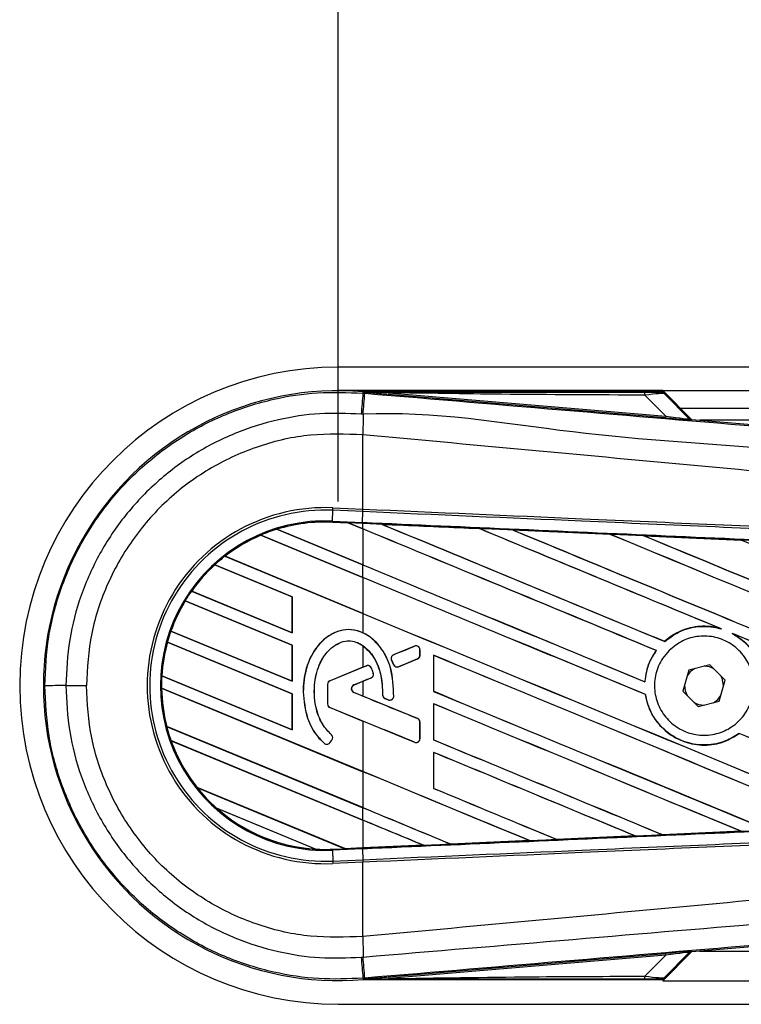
# Model space of a CAD drawing. Header units: millimetres. Extents: x 0 to 420, y 0 to 297.
# Tile 6 of 13: x 56 to 64, y 225 to 236. Entities that reach past the tile are written whole.
import ezdxf

# ---------------------------------------------------------------- set-up
doc = ezdxf.new("R2010")
doc.units = ezdxf.units.MM
doc.layers.add('QUOTE', color=174, linetype='Continuous')
doc.styles.add('SLDTEXTSTYLE3', font='TXT', dxfattribs={"width": 0.75})
doc.dimstyles.new('SLDDIMSTYLE0', dxfattribs={"dimtxt": 3, "dimasz": 3, "dimexe": 0, "dimexo": 0.0625, "dimgap": 0.75, "dimtad": 1, "dimlfac": 7.806365, "dimrnd": 1e-09, "dimzin": 12, "dimdsep": 46, "dimtxsty": 'SLDTEXTSTYLE3', "dimsah": 1, "dimcen": 0.09, "dimadec": 0, "dimazin": 3, "dimtfac": 1, "dimtdec": 3, "dimtofl": 0, "dimtmove": 0, "dimatfit": 3, "dimfxl": 0, "dimfrac": 2, "dimtolj": 1, "dimtzin": 12, "dimarcsym": 0})

# ---------------------------------------------------------------- blocks, each defined once
blk = doc.blocks.new('_D')
at = {"layer": 'QUOTE'}
for p, q in [((59.425, 230.593), (59.425, 244.589)), ((213.145, 230.593), (213.145, 244.589)), ((213.145, 242.589), (59.425, 242.589))]:
    blk.add_line(p, q, dxfattribs=at)
for points in [[(59.425, 242.589), (62.425, 242.089), (62.425, 243.089)], [(213.145, 242.589), (210.145, 243.089), (210.145, 242.089)]]:
    blk.add_solid(points, dxfattribs=at)
at = {"layer": 'QUOTE', "insert": (131.852, 246.457), "char_height": 3, "attachment_point": 1, "style": 'SLDTEXTSTYLE3'}
blk.add_mtext('1200', dxfattribs=at)

msp = doc.modelspace()

# ---------------------------------------------------------------- linework, layer by layer
at = {"color": 7, "linetype": 'Continuous', "lineweight": 25}
for p, q in [((208.3569, 232.052), (59.4247, 232.052)), ((62.9475, 231.7958), (59.4247, 231.7958)), ((59.6925, 231.769), (59.6937, 231.7839)), ((59.6925, 231.769), (59.7132, 231.7673)), ((59.6937, 231.7839), (59.6943, 231.7839)), ((59.7005, 231.7771), (59.6943, 231.7839)), ((59.6943, 231.7839), (59.6943, 231.7839)), ((59.7005, 231.7778), (59.6943, 231.7839)), ((62.9416, 231.7839), (59.6943, 231.7839)), ((59.7005, 231.7771), (59.7005, 231.7778)), ((59.9731, 231.7736), (59.9715, 231.7541)), ((62.9776, 231.5007), (59.9715, 231.7541)), ((59.9731, 231.7736), (62.9793, 231.5201)), ((62.9793, 231.5201), (62.7541, 231.7468)), ((62.9475, 231.7958), (208.2776, 231.7958)), ((63.26, 231.4832), (62.9475, 231.7958)), ((63.237, 231.4943), (62.9514, 231.7799)), ((62.9647, 231.7619), (63.2349, 231.4899)), ((63.1396, 231.6037), (208.2776, 231.6037)), ((62.9793, 231.5201), (62.9776, 231.5007)), ((63.2349, 231.4899), (63.237, 231.4943)), ((63.2609, 231.4831), (63.2589, 231.4788)), ((63.2609, 231.4831), (70.8593, 230.8424)), ((83.1233, 231.4756), (63.3509, 231.4756)), ((59.6923, 231.3161), (59.6921, 231.3161)), ((59.6923, 230.5096), (59.6923, 231.3161)), ((59.3606, 230.38), (59.3657, 230.4966)), ((59.3657, 230.4966), (59.3669, 230.5238)), ((59.6911, 230.4824), (59.3657, 230.4966)), ((59.3669, 230.5238), (59.6923, 230.5096)), ((59.6867, 230.3658), (59.6918, 230.4824)), ((59.6911, 230.4824), (59.6923, 230.5096)), ((59.6918, 230.4824), (59.6911, 230.4824)), ((59.693, 230.5096), (59.6923, 230.5096)), ((59.3601, 230.3688), (59.36, 230.3677)), ((59.36, 230.3677), (59.5324, 230.3602)), ((59.3601, 230.3689), (59.3606, 230.38)), ((59.3601, 230.3689), (59.531, 230.3614)), ((59.3601, 230.3688), (59.3601, 230.3689)), ((59.5311, 230.3614), (59.3601, 230.3688)), ((59.3606, 230.38), (59.6867, 230.3658)), ((59.6862, 230.3546), (59.531, 230.3614)), ((59.6923, 230.2946), (59.531, 230.3614)), ((59.5324, 230.3602), (59.5311, 230.3614)), ((59.5324, 230.3602), (59.6923, 230.294)), ((59.6923, 230.3544), (59.6862, 230.3546)), ((59.6923, 230.2946), (59.6923, 230.3544)), ((59.8971, 230.3454), (59.897, 230.3454)), ((59.8971, 230.3454), (59.9017, 230.3441)), ((58.5831, 230.2271), (58.5832, 230.2271)), ((59.6923, 229.7677), (58.5831, 230.2271)), ((58.5832, 230.2271), (58.5839, 230.2262)), ((58.5839, 230.2262), (59.6923, 229.7671)), ((58.7565, 230.2909), (59.6923, 229.9033)), ((58.7566, 230.2909), (58.7565, 230.2909)), ((58.759, 230.2905), (58.7566, 230.2909)), ((59.6923, 229.9039), (58.759, 230.2905)), ((59.6923, 230.294), (59.6923, 229.9039)), ((60.9531, 230.2992), (60.9531, 230.2991)), ((60.9545, 230.298), (60.9531, 230.2991)), ((61.3197, 230.2831), (62.3755, 230.2367)), ((61.3199, 230.283), (61.3197, 230.2831)), ((61.3199, 230.283), (61.3244, 230.2817)), ((62.3755, 230.2367), (62.3756, 230.2366)), ((62.3769, 230.2354), (62.3756, 230.2366)), ((62.7438, 230.2204), (63.7982, 230.1738)), ((62.744, 230.2203), (62.7438, 230.2204)), ((62.744, 230.2203), (62.7486, 230.219)), ((63.7982, 230.1738), (63.7985, 230.1737)), ((63.7998, 230.1725), (63.7985, 230.1737)), ((58.193, 229.9974), (59.6923, 229.3764)), ((58.1931, 229.9974), (58.193, 229.9974)), ((58.1948, 229.9973), (58.1931, 229.9974)), ((59.6923, 229.377), (58.1948, 229.9973)), ((58.9248, 229.5587), (58.0851, 229.9065)), ((58.0851, 229.9065), (58.0858, 229.9057)), ((58.0851, 229.9065), (58.0851, 229.9065)), ((58.0858, 229.9057), (58.9237, 229.5586)), ((59.6923, 229.7677), (59.6923, 229.9033)), ((59.6923, 229.7671), (59.6923, 229.377)), ((57.8319, 229.6201), (58.9248, 229.1674)), ((57.832, 229.6201), (57.8319, 229.6201)), ((57.8334, 229.6201), (57.832, 229.6201)), ((58.9237, 229.1685), (57.8334, 229.6201)), ((58.9248, 229.0318), (57.7621, 229.5135)), ((57.7621, 229.5135), (57.7621, 229.5134)), ((57.7621, 229.5134), (57.7628, 229.5125)), ((57.7628, 229.5125), (58.9237, 229.0317)), ((58.9248, 229.5587), (58.9237, 229.5586)), ((58.9237, 229.5586), (58.9237, 229.1685)), ((58.9248, 229.1674), (58.9248, 229.5587)), ((59.6923, 229.3764), (59.6923, 229.1668)), ((57.6084, 229.1864), (57.6072, 229.1863)), ((57.6072, 229.1863), (58.9248, 228.6406)), ((57.6072, 229.1863), (57.6072, 229.1863)), ((58.9237, 228.6416), (57.6084, 229.1864)), ((58.9237, 229.1685), (58.9248, 229.1674)), ((63.5691, 229.2144), (63.5835, 229.209)), ((63.6995, 229.1609), (63.7135, 229.1546)), ((58.9248, 228.5049), (57.5694, 229.0664)), ((57.5694, 229.0664), (57.5694, 229.0663)), ((57.5694, 229.0663), (57.5703, 229.0654)), ((57.5703, 229.0654), (58.9237, 228.5048)), ((62.968, 229.0738), (62.9673, 229.0747)), ((58.9248, 229.0318), (58.9237, 229.0317)), ((58.9237, 229.0317), (58.9237, 228.6416)), ((58.9248, 228.6406), (58.9248, 229.0318)), ((59.6923, 229.027), (59.6923, 228.7932)), ((60.0253, 228.9286), (60.0251, 228.9291)), ((60.2536, 229.0218), (60.0253, 228.9286)), ((60.2536, 229.0218), (60.2534, 229.0223)), ((60.3116, 228.9828), (60.3122, 228.9828)), ((60.3116, 228.9223), (60.3116, 228.9828)), ((60.3122, 228.9223), (60.3122, 228.9828)), ((62.8763, 228.9747), (62.8777, 228.9747)), ((60.0025, 228.873), (60.002, 228.8728)), ((60.0241, 228.8213), (60.002, 228.8728)), ((60.0025, 228.873), (60.0246, 228.8215)), ((60.0246, 228.8215), (60.0241, 228.8213)), ((60.0792, 228.7992), (60.2854, 228.8833)), ((60.2854, 228.8833), (60.2857, 228.8828)), ((60.3116, 228.9223), (60.3122, 228.9223)), ((60.4598, 228.9229), (60.4598, 228.5316)), ((60.4609, 228.9219), (60.4598, 228.9229)), ((60.4609, 228.5318), (60.4609, 228.9219)), ((63.4597, 228.8212), (63.2304, 228.7626)), ((63.6251, 228.6519), (63.4597, 228.8212)), ((59.6923, 228.7932), (59.3347, 228.6473)), ((59.7294, 228.8078), (59.3349, 228.6467)), ((59.7294, 228.8078), (59.7292, 228.8083)), ((59.7842, 228.7848), (59.7847, 228.785)), ((59.8044, 228.7283), (59.805, 228.7284)), ((60.0792, 228.7992), (60.0795, 228.7986)), ((63.2304, 228.7626), (63.1665, 228.5347)), ((57.5085, 228.7003), (58.9248, 228.1137)), ((57.5086, 228.7003), (57.5085, 228.7003)), ((57.5097, 228.7004), (57.5086, 228.7003)), ((58.9237, 228.1147), (57.5097, 228.7004)), ((58.9237, 228.6416), (58.9248, 228.6406)), ((59.3082, 228.6077), (59.3082, 228.3943)), ((59.3087, 228.6077), (59.3082, 228.6077)), ((59.3087, 228.6077), (59.3087, 228.3943)), ((59.3349, 228.6467), (59.3347, 228.6473)), ((59.5937, 228.6009), (59.7801, 228.677)), ((59.5939, 228.6004), (59.6923, 228.6406)), ((59.6923, 228.6406), (59.6923, 228.4791)), ((59.7801, 228.677), (59.7803, 228.6765)), ((62.7539, 228.6355), (62.7529, 228.6366)), ((63.5612, 228.424), (63.6251, 228.6519)), ((56.4668, 228.5933), (56.6896, 228.5933)), ((57.5055, 228.5659), (57.5067, 228.5649)), ((57.5055, 228.5659), (57.5055, 228.5659)), ((59.6923, 227.6602), (57.5055, 228.5659)), ((57.5067, 228.5649), (59.6923, 227.6596)), ((58.9248, 228.5049), (58.9237, 228.5048)), ((58.9237, 228.5048), (58.9237, 228.1147)), ((58.9248, 228.1137), (58.9248, 228.5049)), ((59.0433, 228.5266), (59.0428, 228.5266)), ((59.5937, 228.6009), (59.5939, 228.6004)), ((59.5937, 228.5188), (59.5939, 228.5193)), ((60.2854, 228.2364), (59.5937, 228.5188)), ((59.6923, 228.4791), (59.5939, 228.5193)), ((60.4598, 228.5316), (60.4609, 228.5318)), ((63.1665, 228.5347), (63.3319, 228.3654)), ((63.6071, 228.5876), (63.6072, 228.5933)), ((59.3087, 228.3943), (59.3082, 228.3943)), ((59.9053, 228.494), (59.9048, 228.494)), ((59.9312, 228.4552), (59.931, 228.4547)), ((59.9312, 228.4552), (59.9676, 228.44)), ((59.9676, 228.44), (59.9674, 228.4394)), ((60.0259, 228.4764), (60.0265, 228.4763)), ((60.4598, 228.396), (60.4598, 228.0048)), ((60.4609, 228.395), (60.4598, 228.396)), ((60.4609, 228.0049), (60.4609, 228.395)), ((62.7587, 228.4965), (62.7598, 228.4967)), ((63.3319, 228.3654), (63.5612, 228.424)), ((59.3349, 228.3553), (59.3347, 228.3548)), ((59.3347, 228.3548), (59.6923, 228.2088)), ((59.3349, 228.3553), (60.2536, 227.9802)), ((59.6923, 228.2088), (59.6923, 227.6602)), ((60.2854, 228.2364), (60.2857, 228.2369)), ((60.3116, 228.0192), (60.3116, 228.1974)), ((60.3116, 228.1974), (60.3122, 228.1974)), ((60.3122, 228.0192), (60.3122, 228.1974)), ((57.5622, 228.1518), (57.5611, 228.1516)), ((57.5611, 228.1517), (59.6923, 227.2689)), ((57.5611, 228.1516), (57.5611, 228.1517)), ((59.6923, 227.2695), (57.5622, 228.1518)), ((58.9237, 228.1147), (58.9248, 228.1137)), ((63.7775, 228.0748), (63.7782, 228.0739)), ((57.6085, 227.9964), (57.6086, 227.9963)), ((59.6923, 227.1333), (57.6085, 227.9964)), ((57.6086, 227.9963), (57.6102, 227.9951)), ((57.6102, 227.9951), (59.6923, 227.1327)), ((59.2714, 227.968), (59.271, 227.9676)), ((59.3314, 227.9728), (59.3547, 228.0007)), ((59.3314, 227.9728), (59.3319, 227.9724)), ((59.3319, 227.9724), (59.3551, 228.0003)), ((59.35, 228.0594), (59.3504, 228.0598)), ((59.3547, 228.0007), (59.3551, 228.0003)), ((60.2536, 227.9802), (60.2534, 227.9797)), ((60.3116, 228.0192), (60.3122, 228.0192)), ((60.4598, 228.0048), (60.4609, 228.0049)), ((60.4598, 227.8691), (60.4598, 227.4779)), ((60.4609, 227.8681), (60.4598, 227.8691)), ((60.4609, 227.478), (60.4609, 227.8681)), ((59.6923, 227.6596), (59.6923, 227.2695)), ((57.8906, 227.4883), (59.4952, 226.8236)), ((57.8906, 227.4883), (57.8906, 227.4883)), ((57.892, 227.4883), (57.8906, 227.4883)), ((59.494, 226.8247), (57.892, 227.4883)), ((60.4598, 227.4779), (60.4609, 227.478)), ((59.1788, 226.8191), (58.1014, 227.2653)), ((58.1014, 227.2653), (58.1015, 227.2653)), ((58.1015, 227.2653), (58.1058, 227.2629)), ((58.1058, 227.2629), (59.1739, 226.8205)), ((59.6923, 227.1333), (59.6923, 227.2689)), ((59.6923, 227.1327), (59.6923, 226.8334)), ((63.7976, 227.0127), (62.9466, 226.9751)), ((63.7936, 227.0138), (63.7972, 227.0128)), ((63.7972, 227.0128), (63.7976, 227.0127)), ((60.6458, 226.874), (61.4995, 226.9114)), ((61.4996, 226.9114), (60.6459, 226.8739)), ((61.4958, 226.9124), (61.4995, 226.9114)), ((61.4995, 226.9114), (61.4996, 226.9114)), ((61.7962, 226.9245), (61.7951, 226.9255)), ((61.7963, 226.9244), (61.7962, 226.9245)), ((62.6489, 226.962), (61.7963, 226.9244)), ((62.6451, 226.963), (62.6487, 226.962)), ((62.6487, 226.962), (62.6489, 226.962)), ((62.9465, 226.9752), (62.9454, 226.9762)), ((62.9466, 226.9751), (62.9465, 226.9752)), ((59.1739, 226.8205), (59.1787, 226.8191)), ((59.1787, 226.8191), (59.1788, 226.8191)), ((59.3601, 226.8177), (59.4952, 226.8236)), ((59.3601, 226.8177), (59.3606, 226.8065)), ((59.6867, 226.8208), (59.3606, 226.8065)), ((59.3606, 226.8065), (59.3657, 226.69)), ((59.494, 226.8247), (59.6923, 226.8334)), ((59.4951, 226.8236), (59.494, 226.8247)), ((59.4951, 226.8236), (59.6862, 226.832)), ((59.6862, 226.832), (59.4952, 226.8236)), ((59.6923, 226.8322), (59.6862, 226.832)), ((59.6862, 226.832), (59.6862, 226.832)), ((59.6867, 226.8208), (59.6918, 226.7042)), ((60.3496, 226.861), (59.6923, 226.8322)), ((60.3458, 226.8619), (60.3495, 226.861)), ((60.3495, 226.861), (60.3496, 226.861)), ((60.6458, 226.874), (60.6447, 226.875)), ((60.6459, 226.8739), (60.6458, 226.874)), ((59.3657, 226.69), (59.6911, 226.7042)), ((59.3657, 226.69), (59.3669, 226.6628)), ((59.6911, 226.7042), (59.6918, 226.7042)), ((59.6911, 226.7042), (59.6923, 226.677)), ((59.6923, 226.677), (59.3669, 226.6628)), ((59.6923, 226.677), (59.693, 226.677)), ((59.6923, 225.8705), (59.6923, 226.677)), ((70.8593, 226.3441), (63.2609, 225.7034)), ((59.6923, 225.8705), (59.6921, 225.8704)), ((59.9715, 225.4324), (62.9776, 225.6859)), ((62.9793, 225.6665), (59.9731, 225.413)), ((62.7541, 225.4398), (62.9793, 225.6665)), ((62.9475, 225.3908), (63.26, 225.7034)), ((62.9514, 225.4067), (63.237, 225.6923)), ((63.2349, 225.6967), (62.9647, 225.4247)), ((62.9776, 225.6859), (62.9793, 225.6665)), ((63.237, 225.6923), (63.2349, 225.6967)), ((63.2589, 225.7078), (63.2609, 225.7034)), ((63.3509, 225.711), (83.1233, 225.711)), ((59.7133, 225.4193), (59.6925, 225.4176)), ((59.6925, 225.4176), (59.6937, 225.4027)), ((59.6943, 225.4027), (59.6937, 225.4027)), ((59.6943, 225.4027), (59.7005, 225.4095)), ((59.7005, 225.4088), (59.6943, 225.4027)), ((59.6943, 225.4027), (59.6943, 225.4027)), ((59.6943, 225.4027), (62.9416, 225.4027)), ((59.7005, 225.4088), (59.7005, 225.4095)), ((59.9715, 225.4324), (59.9731, 225.413)), ((62.9475, 225.3908), (207.8509, 225.3908)), ((59.4247, 225.1346), (208.3569, 225.1346))]:
    msp.add_line(p, q, dxfattribs=at)
at = {"color": 7, "linetype": 'Continuous', "lineweight": 25, "flags": 128}
for points in [[(59.9731, 231.7736), (59.8204, 231.7759), (59.7005, 231.7778)], [(59.6862, 230.3546), (59.6862, 230.3549), (59.6862, 230.3556), (59.6863, 230.3565), (59.6863, 230.3578), (59.6864, 230.3594), (59.6865, 230.3613), (59.6866, 230.3634), (59.6867, 230.3658)], [(63.2951, 228.7791), (63.2464, 228.7427), (63.2124, 228.6984)], [(63.6072, 228.5933), (63.5911, 228.6742), (63.5785, 228.6996)], [(63.4966, 228.4075), (63.5453, 228.4438), (63.5792, 228.4882)], [(59.7005, 225.4088), (59.8531, 225.4112), (59.9731, 225.413)]]:
    msp.add_lwpolyline(points, dxfattribs=at)
at = {"color": 7, "linetype": 'Continuous', "lineweight": 25}
for centre, radius, start, end in [((59.4247, 228.5933), 3.4587, 90, 270), ((59.4247, 228.5933), 3.202, 85.18028, 274.81972), ((389.3051, 203.7987), 330.7973, 175.149606, 175.189291), ((-51.3983, 240.9583), 111.491, 355.15357, 355.271316), ((62.6174, 231.7521), 0.1367, 357.77119, 11.51783), ((96.6793, 231.0906), 36.9879, 179.30553, 179.65067), ((63.2621, 231.5171), 0.0384, 225.00164, 265.17864), ((59.2826, 228.5933), 1.9323, 87.5, 272.5), ((59.2826, 228.5933), 1.9051, 87.5, 272.5), ((59.2826, 228.5933), 1.7885, 87.5, 272.5), ((59.2826, 228.5933), 1.7773, 87.5, 107.21651), ((59.2826, 228.5933), 1.7772, 87.5, 107.2149), ((59.2826, 228.5933), 1.7761, 87.5, 107.14432), ((59.2826, 228.5933), 1.7773, 113.17547, 127.80908), ((59.2826, 228.5933), 1.7772, 113.17491, 127.80821), ((59.2826, 228.5933), 1.7761, 113.16504, 127.76752), ((59.2826, 228.5933), 1.7773, 107.21651, 113.17547), ((59.2826, 228.5933), 1.7773, 127.80908, 132.36028), ((59.2826, 228.5933), 1.7773, 132.36028, 144.70717), ((59.2826, 228.5933), 1.7772, 132.36013, 144.70666), ((59.2826, 228.5933), 1.7761, 132.36308, 144.68039), ((59.2826, 228.5933), 1.7773, 144.70717, 148.81902), ((59.2826, 228.5933), 1.7773, 148.81902, 160.50758), ((59.2826, 228.5933), 1.7772, 148.81915, 160.50735), ((59.2826, 228.5933), 1.7761, 148.83169, 160.49144), ((59.2826, 228.5933), 1.7773, 160.50758, 164.56307), ((59.2826, 228.5933), 1.7773, 164.56307, 176.54814), ((59.2826, 228.5933), 1.7772, 164.56347, 176.54818), ((59.2826, 228.5933), 1.7761, 164.58576, 176.54166), ((60.0412, 228.8896), 0.0421, 112.20926, 203.24584), ((60.2695, 228.9828), 0.0421, 0, 112.20926), ((60.0633, 228.8381), 0.0421, 203.24584, 292.20927), ((60.2695, 228.9223), 0.0421, 292.20927, 0), ((59.7453, 228.7688), 0.0421, 22.3787, 112.20929), ((59.7642, 228.716), 0.0421, 292.20926, 16.93498), ((63.3958, 228.5933), 0.2114, 58.46951, 90.18729), ((59.2826, 228.5933), 1.7773, 176.54814, 180.8818), ((59.3508, 228.6077), 0.0427, 112.20929, 180), ((59.3508, 228.6077), 0.0421, 112.20929, 180), ((56.4196, 41.8762), 186.7171, 89.985518, 90.05581), ((59.2826, 228.5933), 1.7773, 180.8818, 194.38831), ((59.2826, 228.5933), 1.7772, 180.88252, 194.38869), ((59.2826, 228.5933), 1.7761, 180.91722, 194.39314), ((59.6105, 228.5599), 0.0444, 112.20926, 247.79071), ((59.6105, 228.5599), 0.0438, 112.20926, 247.79071), ((63.3958, 228.5933), 0.2114, 178.46951, 210.18729), ((59.3508, 228.3943), 0.0427, 180, 247.79071), ((59.3508, 228.3943), 0.0421, 180, 247.79071), ((59.9474, 228.4941), 0.0421, 180.035, 247.29049), ((59.9839, 228.4788), 0.0421, 247.29049, 356.67135), ((63.3958, 228.5933), 0.2114, 238.46951, 270.18729), ((60.2695, 228.1974), 0.0421, 0, 67.79071), ((59.2826, 228.5933), 1.7773, 194.38831, 199.62504), ((59.2826, 228.5933), 1.7773, 199.62504, 218.44471), ((59.2826, 228.5933), 1.7772, 199.6263, 218.44589), ((59.2826, 228.5933), 1.7761, 199.68237, 218.47326), ((59.2991, 227.9997), 0.0427, 228.8059, 320.16689), ((59.2991, 227.9997), 0.0421, 228.8059, 320.16689), ((59.3224, 228.0276), 0.0421, 320.16689, 48.97709), ((59.3224, 228.0276), 0.0427, 320.16689, 48.97709), ((60.2695, 228.0192), 0.0421, 247.79071, 0), ((59.2826, 228.5933), 1.7773, 218.44471, 228.34691), ((59.2826, 228.5933), 1.7773, 228.34691, 266.65309), ((59.2826, 228.5933), 1.7772, 228.35056, 266.64944), ((59.2826, 228.5933), 1.7761, 228.50755, 266.49245), ((59.2826, 228.5933), 1.7773, 266.65309, 272.5), ((96.6793, 226.096), 36.9878, 180.34933, 180.69448), ((389.3051, 253.3879), 330.7973, 184.810709, 184.850394), ((-64.3611, 215.1351), 124.4998, 4.738282, 4.843724), ((63.2621, 225.6695), 0.0384, 94.82136, 134.99836), ((62.6174, 225.4345), 0.1367, 348.48217, 2.22881)]:
    msp.add_arc(centre, radius, start, end, dxfattribs=at)
for centre, major_axis, ratio, start_param, end_param in [((62.6479, 231.7813), (0.2715, -0.0006), 0.0065928, 5.1035854, 6.2804722), ((62.6479, 231.7172), (0.3172, 0.044), 0.0487304, 0.0458928, 1.2227796), ((62.8043, 231.5183), (0.4545, -0.0395), 0.0060141, 5.1041157, 6.2810026), ((62.8076, 231.5565), (0.4275, -0.0669), 0.0239119, 5.1295592, 6.306446), ((63.2641, 231.5214), (0.0162, 0.0349), 0.9999568, 2.7909675, 3.4922178), ((59.4273, 230.4044), (0.1038, -0.043), 0.0029846, 0.0092528, 0.0351255), ((59.6923, 231.4682), (109.884, -45.5189), 0.0080625, 4.7175918, 4.7455439), ((59.6923, 228.4345), (109.8205, -4.7963), 0.0174384, 1.5600642, 1.5696511), ((59.6923, 231.4682), (109.82, -45.4924), 0.0080625, 4.7176356, 4.7455551), ((59.6923, 229.2566), (109.884, -45.5189), 0.0080625, 1.5451428, 1.5741362), ((59.6923, 229.2566), (109.82, -45.4924), 0.0080625, 1.5451387, 1.5741362), ((59.6923, 229.7835), (109.884, -45.5189), 0.0080625, 1.538717, 1.5626622), ((59.6923, 229.7835), (109.82, -45.4924), 0.0080625, 1.5388271, 1.5626424), ((59.6923, 231.9951), (109.884, -45.5189), 0.0080625, 4.73054, 4.7977625), ((59.6923, 231.9951), (109.82, -45.4924), 0.0080625, 4.7305916, 4.797783), ((59.6923, 228.4345), (109.8205, -4.7963), 0.0174384, 1.5471095, 1.5566952), ((59.6923, 230.3104), (109.884, -45.5189), 0.0080625, 1.4844685, 1.5497155), ((59.6923, 230.3104), (109.82, -45.4924), 0.0080625, 1.4844738, 1.5496877), ((59.6923, 232.5219), (109.884, -45.5189), 0.0080625, 4.7435023, 4.8082676), ((59.6923, 232.5219), (109.82, -45.4924), 0.0080625, 4.7435622, 4.8082852), ((59.6923, 228.4345), (109.8205, -4.7963), 0.0174384, 1.534147, 1.5437245), ((59.6923, 230.8373), (109.884, -45.5189), 0.0080625, 1.4920007, 1.5367618), ((59.6923, 230.9413), (109.82, -45.4924), 0.0080625, 4.7157288, 4.7436017), ((59.6923, 230.9413), (109.884, -45.5189), 0.0080625, 4.7157288, 4.743595), ((59.6923, 228.7298), (109.884, -45.5189), 0.0080625, 1.5462162, 1.5741362), ((59.6923, 228.7298), (109.82, -45.4924), 0.0080625, 1.54621, 1.5741362), ((59.6923, 230.4144), (109.82, -45.4924), 0.0080625, 4.7157288, 4.7663143), ((59.6923, 230.4144), (109.884, -45.5189), 0.0080625, 4.7157288, 4.7662988), ((59.6923, 229.7835), (109.884, -45.5189), 0.0080625, 1.4949342, 1.5376601), ((59.6923, 229.7835), (109.82, -45.4924), 0.0080625, 1.4949375, 1.5375119), ((59.6923, 229.829), (109.884, 44.867), 0.0080793, 4.7121189, 4.7141966), ((59.6923, 227.6048), (109.884, 44.867), 0.0080793, 1.5620973, 1.5639738), ((59.6923, 228.2029), (109.884, -45.5189), 0.0080625, 1.5263102, 1.5671512), ((59.6923, 228.2029), (109.82, -45.4924), 0.0080625, 1.5263198, 1.5671374), ((59.6923, 229.829), (109.884, 44.867), 0.0080793, 4.7090901, 4.7094257), ((59.6923, 227.6048), (109.884, 44.867), 0.0080793, 1.5666964, 1.5674975), ((59.6923, 229.8875), (109.884, -45.5189), 0.0080625, 4.7227138, 4.7558224), ((59.6923, 229.8875), (109.82, -45.4924), 0.0080625, 4.7227276, 4.7558335), ((59.6923, 229.5149), (109.884, -44.867), 0.0080793, 4.7156879, 4.721088), ((59.6923, 227.5151), (109.884, -45.9904), 0.0080502, 1.5716616, 1.5719933), ((59.6923, 227.676), (109.884, -45.5189), 0.0080625, 1.5367672, 1.5671512), ((59.6923, 227.676), (109.82, -45.4924), 0.0080625, 1.5367814, 1.5671374), ((59.6923, 227.173), (109.884, -44.867), 0.0080793, 1.5689888, 1.5740952), ((59.6923, 228.7298), (109.884, -45.5189), 0.0080625, 1.5158534, 1.5369497), ((59.6923, 228.7298), (109.82, -45.4924), 0.0080625, 1.5158593, 1.5369218), ((59.6923, 229.3606), (109.884, -45.5189), 0.0080625, 4.7227138, 4.7453492), ((59.6923, 229.3606), (109.82, -45.4924), 0.0080625, 4.7227276, 4.7453552), ((59.6923, 227.1491), (109.884, -45.5189), 0.0080625, 1.5472259, 1.5671512), ((59.6923, 227.1491), (109.82, -45.4924), 0.0080625, 1.5472453, 1.5671374), ((59.6923, 226.6222), (109.884, -45.5189), 0.0080625, 1.5576876, 1.5741362), ((59.6923, 226.6222), (109.82, -45.4924), 0.0080625, 1.5577128, 1.5741362), ((59.6923, 228.8337), (109.884, -45.5189), 0.0080625, 4.7227138, 4.7348779), ((59.6923, 228.8337), (109.82, -45.4924), 0.0080625, 4.7227276, 4.7348783), ((59.6923, 228.3068), (109.82, -45.4924), 0.0080625, 4.7157288, 4.7244015), ((59.6923, 228.3068), (109.884, -45.5189), 0.0080625, 4.7157288, 4.724407), ((59.6923, 226.0953), (109.884, -45.5189), 0.0080625, 1.5681537, 1.5741362), ((59.6923, 226.0953), (109.82, -45.4924), 0.0080625, 1.5681848, 1.5741362), ((59.6923, 228.7521), (109.8205, 4.7963), 0.0174384, 4.7412538, 4.7489822), ((59.6923, 228.7521), (109.8205, 4.7963), 0.0174384, 4.7203001, 4.7280508), ((59.6923, 228.7521), (109.8205, 4.7963), 0.0174384, 4.7307768, 4.7385182), ((59.5792, 226.7889), (0.084, -0.0348), 0.0036879, 3.1511368, 3.1770094), ((59.6923, 228.7521), (109.8205, 4.7963), 0.0174384, 4.7116274, 4.7175787), ((62.8043, 225.6683), (0.4545, 0.0395), 0.0060141, 0.0021827, 1.1790696), ((62.8076, 225.63), (0.4275, 0.0669), 0.0239119, 6.2599246, 7.4368114), ((63.2641, 225.6651), (-0.0162, 0.0349), 0.9999568, 5.9325602, 6.6338104), ((62.6479, 225.4053), (0.2715, 0.0006), 0.0065928, 0.0027131, 1.1795999), ((62.6479, 225.4694), (0.3172, -0.044), 0.0487304, 5.0604057, 6.2372925)]:
    msp.add_ellipse(centre, major_axis=major_axis, ratio=ratio, start_param=start_param, end_param=end_param, dxfattribs=at)
for points, knots in [([(56.2377, 228.5932), (56.2462, 228.7698), (56.2635, 229.1282), (56.4024, 229.6483), (56.6223, 230.1431), (56.9211, 230.5896), (57.2935, 230.9832), (57.7229, 231.3057), (58.2047, 231.5542), (58.7011, 231.7102), (59.2037, 231.7883), (59.5283, 231.7755), (59.6925, 231.769)], [0, 0, 0, 0, 0.100465, 0.2038434, 0.3043094, 0.4076889, 0.5081552, 0.611535, 0.7120023, 0.8153833, 0.9066108, 1, 1, 1, 1]), ([(59.7005, 231.7778), (60.2698, 231.7781), (61.2864, 231.7787), (62.3038, 231.7792), (62.7514, 231.7794)], [0, 0, 0, 0, 0.5600269, 1, 1, 1, 1]), ([(59.9715, 231.7541), (59.9453, 231.7563), (59.8677, 231.7629), (59.7765, 231.7706), (59.7133, 231.776), (59.7005, 231.7771)], [0, 0, 0, 0, 0.2892673, 0.8568296, 1, 1, 1, 1]), ([(59.7132, 231.7673), (60.4704, 231.7035), (61.9846, 231.5759), (64.2552, 231.3851), (67.213, 231.137), (69.4084, 230.9536), (70.8493, 230.8332)], [0, 0, 0, 0, 0.2036202, 0.4072406, 0.6109477, 1, 1, 1, 1]), ([(62.7541, 231.7468), (62.235, 231.7489), (61.3081, 231.7528), (60.381, 231.7672), (59.9731, 231.7736)], [0, 0, 0, 0, 0.5599741, 1, 1, 1, 1]), ([(62.9194, 231.7806), (62.9214, 231.7812), (62.9249, 231.7823), (62.9365, 231.7834), (62.9416, 231.7839)], [0, 0, 0, 0, 0.5593923, 1, 1, 1, 1]), ([(62.9647, 231.7619), (62.9572, 231.7678), (62.9438, 231.7784), (62.9268, 231.78), (62.9194, 231.7806)], [0, 0, 0, 0, 0.56, 1, 1, 1, 1]), ([(62.9514, 231.7799), (62.9505, 231.7806), (62.9484, 231.7824), (62.9449, 231.7837), (62.9425, 231.7839), (62.9416, 231.7839)], [0, 0, 0, 0, 0.3193957, 0.7481913, 1, 1, 1, 1]), ([(62.9514, 231.7799), (62.9555, 231.7749), (62.9628, 231.766), (62.9641, 231.7631), (62.9647, 231.7619)], [0, 0, 0, 0, 0.560586, 1, 1, 1, 1]), ([(59.6732, 231.5407), (59.5226, 231.5466), (59.2214, 231.5584), (58.7571, 231.4873), (58.2949, 231.3417), (57.8491, 231.1135), (57.4489, 230.8126), (57.1038, 230.4499), (56.8254, 230.0335), (56.621, 229.577), (56.4916, 229.0921), (56.4751, 228.7596), (56.4668, 228.5933)], [0, 0, 0, 0, 0.09230362, 0.18460708, 0.28653845, 0.3884688, 0.49039805, 0.59232883, 0.69424704, 0.79616636, 0.8980845, 1, 1, 1, 1]), ([(59.6941, 231.5389), (59.6941, 231.5389), (59.6871, 231.5395), (59.6802, 231.5401), (59.6732, 231.5407)], [0, 0, 0, 0, 0.0003655, 1, 1, 1, 1]), ([(70.8506, 230.6032), (69.408, 230.7211), (67.2094, 230.9008), (64.2468, 231.1682), (61.97, 231.2997), (60.4546, 231.5772), (59.6941, 231.5389), (59.6941, 231.5389)], [0, 0, 0, 0, 0.3887669, 0.5925279, 0.7962893, 0.9999993, 1, 1, 1, 1]), ([(59.6921, 231.3161), (59.5019, 231.3229), (59.121, 231.3365), (58.5598, 231.2093), (58.0382, 230.973), (57.5744, 230.636), (57.1923, 230.2077), (56.9073, 229.7109), (56.7231, 229.1648), (56.7008, 228.7836), (56.6896, 228.5933)], [0, 0, 0, 0, 0.1248804, 0.2501396, 0.3746494, 0.4998125, 0.6247642, 0.7495577, 0.8749238, 1, 1, 1, 1]), ([(70.8496, 230.2207), (70.8066, 230.2276), (70.541, 230.2702), (69.3758, 230.3889), (66.9817, 230.6361), (63.5276, 230.9614), (60.9712, 231.1978), (59.6923, 231.3161)], [0, 0, 0, 0, 0.0117013, 0.0722088, 0.3141935, 0.6568871, 1, 1, 1, 1]), ([(70.8432, 229.996), (70.4475, 230.0133), (69.5717, 230.0515), (68.2136, 230.1107), (66.7692, 230.1737), (65.6847, 230.221), (64.6002, 230.2683), (63.5157, 230.3156), (61.7591, 230.3922), (60.4842, 230.4478), (59.6918, 230.4824)], [0, 0, 0, 0, 0.1067875, 0.2363437, 0.3660007, 0.4956801, 0.5280685, 0.6576247, 0.7871808, 1, 1, 1, 1]), ([(59.693, 230.5096), (60.4855, 230.475), (61.7605, 230.4194), (63.5173, 230.3428), (64.6019, 230.2955), (65.6865, 230.2482), (66.7711, 230.2009), (68.2157, 230.1379), (69.5739, 230.0787), (70.4498, 230.0405), (70.8456, 230.0232)], [0, 0, 0, 0, 0.2128192, 0.3423754, 0.4719316, 0.50432, 0.6339994, 0.7636564, 0.8932125, 1, 1, 1, 1]), ([(59.6867, 230.3658), (59.8284, 230.3596), (60.5372, 230.3287), (61.813, 230.2727), (63.5135, 230.1976), (65.213, 230.1222), (66.6281, 230.0589), (68.0421, 229.9954), (69.3519, 229.9364), (70.3775, 229.8898), (70.8389, 229.8689)], [0, 0, 0, 0, 0.0380636, 0.1903223, 0.342581, 0.4948397, 0.6470984, 0.723226, 0.8754847, 1, 1, 1, 1]), ([(59.897, 230.3454), (59.8778, 230.3463), (59.8096, 230.3492), (59.7414, 230.3522), (59.6923, 230.3544)], [0, 0, 0, 0, 0.2806447, 1, 1, 1, 1]), ([(59.897, 230.3454), (59.9567, 230.3428), (60.3088, 230.3274), (60.6608, 230.312), (60.9531, 230.2992)], [0, 0, 0, 0, 0.1696977, 1, 1, 1, 1]), ([(60.9531, 230.2991), (60.6725, 230.3114), (60.3205, 230.3269), (59.9685, 230.3423), (59.8971, 230.3454)], [0, 0, 0, 0, 0.7971164, 1, 1, 1, 1]), ([(61.3197, 230.2831), (61.3006, 230.2839), (61.2048, 230.2881), (61.0826, 230.2935), (60.9795, 230.298), (60.9531, 230.2992)], [0, 0, 0, 0, 0.15672863, 0.78364346, 1, 1, 1, 1]), ([(62.3756, 230.2366), (62.1877, 230.2449), (61.8358, 230.2604), (61.4839, 230.2758), (61.3199, 230.283)], [0, 0, 0, 0, 0.5339744, 1, 1, 1, 1]), ([(62.7438, 230.2204), (62.7246, 230.2213), (62.6288, 230.2255), (62.506, 230.2309), (62.4024, 230.2355), (62.3755, 230.2367)], [0, 0, 0, 0, 0.15604771, 0.78023889, 1, 1, 1, 1]), ([(63.7985, 230.1737), (63.7029, 230.1779), (63.3515, 230.1935), (63, 230.209), (62.744, 230.2203)], [0, 0, 0, 0, 0.2718129, 1, 1, 1, 1]), ([(64.169, 230.1574), (64.1499, 230.1582), (64.0541, 230.1625), (63.9305, 230.168), (63.826, 230.1726), (63.7982, 230.1738)], [0, 0, 0, 0, 0.1549567, 0.7747838, 1, 1, 1, 1]), ([(59.6923, 229.1668), (59.6518, 229.1814), (59.5725, 229.2101), (59.4457, 229.1959), (59.3273, 229.1449), (59.2054, 229.0421), (59.0932, 228.8633), (59.0467, 228.6748), (59.0435, 228.5553), (59.0428, 228.5266)], [0, 0, 0, 0, 0.1181192, 0.2313231, 0.3438681, 0.4724961, 0.6678894, 0.9204553, 1, 1, 1, 1]), ([(60.0259, 228.4764), (60.0224, 228.5814), (60.0162, 228.7622), (59.9119, 228.9837), (59.7863, 229.1175), (59.657, 229.1889), (59.532, 229.208), (59.4118, 229.185), (59.2857, 229.1175), (59.1602, 228.9842), (59.062, 228.7774), (59.0497, 228.6129), (59.0433, 228.5266)], [0, 0, 0, 0, 0.16536363, 0.28478887, 0.37991797, 0.45322426, 0.51522419, 0.57710116, 0.6445431, 0.73950389, 0.86339606, 1, 1, 1, 1]), ([(60.0265, 228.4763), (60.023, 228.5815), (60.0169, 228.7626), (59.9122, 228.9831), (59.7983, 229.1082), (59.719, 229.1521), (59.6923, 229.1668)], [0, 0, 0, 0, 0.3858589, 0.6649336, 0.8871478, 1, 1, 1, 1]), ([(63.5691, 229.2144), (63.5333, 229.2224), (63.4268, 229.2463), (63.2423, 229.2311), (63.0747, 229.1618), (62.9929, 229.0955), (62.9673, 229.0747)], [0, 0, 0, 0, 0.1712904, 0.5087548, 0.8462025, 1, 1, 1, 1]), ([(62.968, 229.0738), (63.0265, 229.1165), (63.1438, 229.2021), (63.361, 229.2475), (63.5094, 229.2312), (63.581, 229.2098), (63.5835, 229.209)], [0, 0, 0, 0, 0.3283471, 0.658119, 0.9880092, 1, 1, 1, 1]), ([(63.6995, 229.1609), (63.7371, 229.1378), (63.8363, 229.0768), (63.9589, 228.9284), (64.0253, 228.763), (64.0357, 228.6609), (64.0387, 228.6307)], [0, 0, 0, 0, 0.20128692, 0.53121859, 0.86098152, 1, 1, 1, 1]), ([(64.0399, 228.6308), (64.0388, 228.6443), (64.0321, 228.7297), (63.9848, 228.8834), (63.8671, 229.0515), (63.7602, 229.1232), (63.7135, 229.1546)], [0, 0, 0, 0, 0.0633447, 0.4007335, 0.7381907, 1, 1, 1, 1]), ([(59.35, 228.0594), (59.3159, 228.0962), (59.2346, 228.1837), (59.1653, 228.3844), (59.1567, 228.6164), (59.2114, 228.8266), (59.3042, 228.9678), (59.403, 229.0462), (59.4954, 229.0804), (59.5786, 229.0809), (59.6562, 229.0535), (59.7502, 228.9887), (59.8374, 228.8673), (59.8989, 228.6908), (59.9031, 228.5631), (59.9053, 228.494)], [0, 0, 0, 0, 0.0744353, 0.177241, 0.3086024, 0.4174643, 0.4963546, 0.5570675, 0.6030224, 0.6410452, 0.6789529, 0.7243011, 0.8099663, 0.8972232, 1, 1, 1, 1]), ([(59.3504, 228.0598), (59.3163, 228.0965), (59.2351, 228.184), (59.1659, 228.3845), (59.1572, 228.6163), (59.2119, 228.8263), (59.3045, 228.9674), (59.4032, 229.0457), (59.4954, 229.0798), (59.5783, 229.0802), (59.6429, 229.058), (59.6783, 229.0358), (59.6923, 229.027)], [0, 0, 0, 0, 0.1057973, 0.2519537, 0.4387447, 0.5935245, 0.7056507, 0.7919163, 0.8571803, 0.9111569, 0.9649703, 1, 1, 1, 1]), ([(63.017, 228.9757), (63.0642, 229.014), (63.1586, 229.0907), (63.3383, 229.1381), (63.5214, 229.1271), (63.6912, 229.0551), (63.8274, 228.9312), (63.9149, 228.7691), (63.9438, 228.5873), (63.9109, 228.4062), (63.82, 228.2462), (63.6813, 228.1253), (63.5103, 228.0571), (63.3263, 228.0493), (63.15, 228.1029), (63.0015, 228.2119), (62.8975, 228.3638), (62.8495, 228.5418), (62.8636, 228.7248), (62.9266, 228.8742), (62.9919, 228.9475), (63.017, 228.9757)], [0, 0, 0, 0, 0.0537008, 0.107401, 0.161118, 0.214849, 0.268575, 0.3222758, 0.3759418, 0.429583, 0.4832243, 0.5368906, 0.5905915, 0.6443177, 0.6980486, 0.7517655, 0.8054595, 0.8591318, 0.9127903, 0.9664454, 1, 1, 1, 1]), ([(59.6923, 229.027), (59.7195, 229.0027), (59.7933, 228.9367), (59.8821, 228.7728), (59.9035, 228.61), (59.9046, 228.5108), (59.9048, 228.494)], [0, 0, 0, 0, 0.1837852, 0.4983769, 0.9154383, 1, 1, 1, 1]), ([(60.0251, 228.9291), (60.0209, 228.9269), (60.0124, 228.9225), (60.0034, 228.911), (59.9984, 228.8973), (59.9981, 228.8839), (60.0009, 228.8761), (60.002, 228.8728)], [0, 0, 0, 0, 0.2084961, 0.420751, 0.6330051, 0.8452581, 1, 1, 1, 1]), ([(60.3122, 228.9828), (60.3117, 228.9876), (60.3108, 228.9972), (60.3035, 229.01), (60.2926, 229.0197), (60.2791, 229.0252), (60.2654, 229.0262), (60.2571, 229.0235), (60.2534, 229.0223)], [0, 0, 0, 0, 0.17191462, 0.34413265, 0.51635212, 0.68857443, 0.86079915, 1, 1, 1, 1]), ([(62.8763, 228.9747), (62.8547, 228.9414), (62.7935, 228.8476), (62.7603, 228.7272), (62.7537, 228.6459), (62.7529, 228.6366)], [0, 0, 0, 0, 0.3272237, 0.9225469, 1, 1, 1, 1]), ([(62.7539, 228.6355), (62.7649, 228.7074), (62.7836, 228.8294), (62.8503, 228.9324), (62.8777, 228.9747)], [0, 0, 0, 0, 0.5894269, 1, 1, 1, 1]), ([(60.0241, 228.8213), (60.0264, 228.8172), (60.031, 228.8088), (60.0427, 228.7999), (60.0564, 228.7952), (60.0693, 228.7952), (60.0766, 228.7977), (60.0795, 228.7986)], [0, 0, 0, 0, 0.2131585, 0.4303443, 0.6475311, 0.8647193, 1, 1, 1, 1]), ([(60.2857, 228.8828), (60.2899, 228.885), (60.2983, 228.8895), (60.3073, 228.901), (60.3117, 228.9125), (60.3121, 228.9198), (60.3122, 228.9223)], [0, 0, 0, 0, 0.2798496, 0.5648212, 0.8497894, 1, 1, 1, 1]), ([(59.7847, 228.785), (59.7825, 228.7892), (59.7781, 228.7977), (59.7665, 228.8067), (59.7529, 228.8116), (59.7398, 228.8118), (59.7322, 228.8093), (59.7292, 228.8083)], [0, 0, 0, 0, 0.2112772, 0.4263684, 0.6414599, 0.8565516, 1, 1, 1, 1]), ([(59.7803, 228.6765), (59.7845, 228.6787), (59.7929, 228.6831), (59.802, 228.6947), (59.8069, 228.7083), (59.8072, 228.7201), (59.8055, 228.7266), (59.805, 228.7284)], [0, 0, 0, 0, 0.2240403, 0.4520934, 0.6801462, 0.9081986, 1, 1, 1, 1]), ([(59.8044, 228.7283), (59.8029, 228.7331), (59.7999, 228.7427), (59.7934, 228.7617), (59.7879, 228.7756), (59.7842, 228.7848)], [0, 0, 0, 0, 0.2522974, 0.5045943, 1, 1, 1, 1]), ([(59.805, 228.7284), (59.8035, 228.7333), (59.8005, 228.7429), (59.7939, 228.7619), (59.7884, 228.7758), (59.7847, 228.785)], [0, 0, 0, 0, 0.2520744, 0.5041484, 1, 1, 1, 1]), ([(59.6925, 225.4176), (59.5321, 225.4111), (59.2075, 225.398), (58.7098, 225.4744), (58.2096, 225.6304), (57.7316, 225.8755), (57.2974, 226.1998), (56.9274, 226.589), (56.6248, 227.0389), (56.4058, 227.5286), (56.2644, 228.0531), (56.2467, 228.4115), (56.2377, 228.5932)], [0, 0, 0, 0, 0.0912304, 0.1846225, 0.285093, 0.3884772, 0.4889466, 0.5923296, 0.6927987, 0.7961814, 0.8966347, 1, 1, 1, 1]), ([(56.4668, 228.5933), (56.4751, 228.427), (56.4916, 228.0945), (56.621, 227.6096), (56.8254, 227.1531), (57.1038, 226.7367), (57.4489, 226.374), (57.8491, 226.0731), (58.2949, 225.8448), (58.7571, 225.6993), (59.2214, 225.6281), (59.5226, 225.64), (59.6732, 225.6459)], [0, 0, 0, 0, 0.1019155, 0.2038336, 0.305753, 0.4076712, 0.509602, 0.6115312, 0.7134615, 0.8153929, 0.9076964, 1, 1, 1, 1]), ([(59.6921, 225.8704), (59.5019, 225.8637), (59.121, 225.8501), (58.5598, 225.9773), (58.0382, 226.2136), (57.5744, 226.5505), (57.1923, 226.9788), (56.9073, 227.4757), (56.7231, 228.0218), (56.7008, 228.4029), (56.6896, 228.5933)], [0, 0, 0, 0, 0.1248804, 0.2501396, 0.3746494, 0.4998125, 0.6247642, 0.7495577, 0.8749238, 1, 1, 1, 1]), ([(59.0428, 228.5266), (59.0521, 228.4298), (59.0686, 228.2585), (59.1676, 228.07), (59.2457, 227.9926), (59.271, 227.9676)], [0, 0, 0, 0, 0.4679981, 0.8279401, 1, 1, 1, 1]), ([(59.0433, 228.5266), (59.0526, 228.4299), (59.0692, 228.2587), (59.168, 228.0703), (59.2461, 227.993), (59.2714, 227.968)], [0, 0, 0, 0, 0.4680217, 0.8279478, 1, 1, 1, 1]), ([(59.9048, 228.494), (59.9052, 228.4892), (59.9062, 228.4797), (59.9136, 228.4669), (59.9225, 228.4588), (59.9289, 228.4557), (59.931, 228.4547)], [0, 0, 0, 0, 0.28675234, 0.57401775, 0.8612836, 1, 1, 1, 1]), ([(59.9674, 228.4394), (59.9719, 228.438), (59.9811, 228.4352), (59.9956, 228.437), (60.0088, 228.4431), (60.0192, 228.4534), (60.0251, 228.4651), (60.0261, 228.4731), (60.0265, 228.4763)], [0, 0, 0, 0, 0.1734899, 0.3501499, 0.52681, 0.7034698, 0.8801287, 1, 1, 1, 1]), ([(62.7587, 228.4965), (62.7616, 228.4805), (62.7769, 228.3934), (62.8411, 228.2422), (62.988, 228.0783), (63.1817, 227.9721), (63.3988, 227.9369), (63.6087, 227.9703), (63.7245, 228.0411), (63.7782, 228.0739)], [0, 0, 0, 0, 0.037003, 0.2010348, 0.3650919, 0.5292097, 0.6934103, 0.8576873, 1, 1, 1, 1]), ([(63.7775, 228.0748), (63.7293, 228.0448), (63.6196, 227.9765), (63.4171, 227.9383), (63.1994, 227.9674), (63.003, 228.0682), (62.8519, 228.2278), (62.7809, 228.3825), (62.7638, 228.475), (62.7598, 228.4967)], [0, 0, 0, 0, 0.1286936, 0.2929509, 0.4572451, 0.621517, 0.7857166, 0.9498324, 1, 1, 1, 1]), ([(60.3122, 228.1974), (60.3117, 228.2022), (60.3108, 228.2118), (60.3034, 228.2245), (60.2944, 228.2328), (60.2879, 228.2358), (60.2857, 228.2369)], [0, 0, 0, 0, 0.2844746, 0.5694513, 0.8544304, 1, 1, 1, 1]), ([(60.2534, 227.9797), (60.2579, 227.9783), (60.2671, 227.9756), (60.2816, 227.9774), (60.2948, 227.9837), (60.305, 227.9941), (60.3112, 228.0065), (60.3119, 228.0152), (60.3122, 228.0192)], [0, 0, 0, 0, 0.16924827, 0.34147132, 0.5136948, 0.68591717, 0.858137, 1, 1, 1, 1]), ([(70.6983, 227.3113), (70.2838, 227.2925), (69.305, 227.2481), (68.0421, 227.1911), (66.6281, 227.1277), (65.213, 227.0644), (63.5135, 226.9889), (61.813, 226.9139), (60.5372, 226.8579), (59.8284, 226.827), (59.6867, 226.8208)], [0, 0, 0, 0, 0.1133009, 0.26751, 0.3446127, 0.4988218, 0.6530308, 0.8072398, 0.9614489, 1, 1, 1, 1]), ([(59.6918, 226.7042), (60.4842, 226.7388), (61.7591, 226.7944), (63.5157, 226.871), (64.6002, 226.9183), (65.6847, 226.9656), (66.7692, 227.0129), (68.2136, 227.0759), (69.5717, 227.1351), (70.4475, 227.1733), (70.8432, 227.1906)], [0, 0, 0, 0, 0.2128192, 0.3423754, 0.4719315, 0.5043199, 0.6339993, 0.7636563, 0.8932125, 1, 1, 1, 1]), ([(70.8456, 227.1633), (70.4498, 227.1461), (69.5739, 227.1079), (68.2157, 227.0487), (66.7711, 226.9857), (65.6865, 226.9384), (64.6019, 226.8911), (63.5173, 226.8438), (61.7605, 226.7672), (60.4855, 226.7116), (59.693, 226.677)], [0, 0, 0, 0, 0.1067875, 0.2363437, 0.3660006, 0.49568, 0.5280684, 0.6576246, 0.7871807, 1, 1, 1, 1]), ([(62.9465, 226.9752), (63.135, 226.9835), (63.4186, 226.9961), (63.7021, 227.0086), (63.7972, 227.0128)], [0, 0, 0, 0, 0.6645692, 1, 1, 1, 1]), ([(63.7976, 227.0127), (63.8167, 227.0136), (63.9165, 227.018), (64.0162, 227.0224), (64.0968, 227.026)], [0, 0, 0, 0, 0.1920833, 1, 1, 1, 1]), ([(70.8496, 226.9659), (70.8066, 226.959), (70.541, 226.9163), (69.3758, 226.7977), (66.9817, 226.5505), (63.5276, 226.2252), (60.9712, 225.9888), (59.6923, 225.8705)], [0, 0, 0, 0, 0.0117013, 0.0722088, 0.3141935, 0.6568871, 1, 1, 1, 1]), ([(61.4996, 226.9114), (61.5188, 226.9122), (61.6177, 226.9166), (61.7166, 226.9209), (61.7963, 226.9244)], [0, 0, 0, 0, 0.1936854, 1, 1, 1, 1]), ([(61.7962, 226.9245), (61.8015, 226.9247), (62.0856, 226.9372), (62.3698, 226.9497), (62.6487, 226.962)], [0, 0, 0, 0, 0.01836392, 1, 1, 1, 1]), ([(62.6489, 226.962), (62.6681, 226.9628), (62.7673, 226.9672), (62.8666, 226.9716), (62.9466, 226.9751)], [0, 0, 0, 0, 0.19305367, 1, 1, 1, 1]), ([(59.6862, 226.832), (59.8279, 226.8382), (60.049, 226.8478), (60.2701, 226.8575), (60.3495, 226.861)], [0, 0, 0, 0, 0.6409226, 1, 1, 1, 1]), ([(59.6862, 226.832), (59.6862, 226.8318), (59.6862, 226.8313), (59.6863, 226.8291), (59.6865, 226.8257), (59.6866, 226.8224), (59.6867, 226.8208)], [0, 0, 0, 0, 0.22387846, 0.48258564, 0.74129282, 1, 1, 1, 1]), ([(60.3496, 226.861), (60.3688, 226.8618), (60.4675, 226.8661), (60.5663, 226.8704), (60.6459, 226.8739)], [0, 0, 0, 0, 0.1939728, 1, 1, 1, 1]), ([(59.6941, 225.6476), (59.6941, 225.6476), (60.453, 225.7112), (61.9708, 225.8397), (64.2466, 226.0307), (67.2095, 226.2793), (69.4081, 226.4629), (70.8506, 226.5834)], [0, 0, 0, 0, 0.0000007, 0.2037107, 0.4074721, 0.6112331, 1, 1, 1, 1]), ([(70.8493, 226.3533), (69.4084, 226.233), (67.2133, 226.0496), (64.2555, 225.8016), (61.9849, 225.6107), (60.4704, 225.4831), (59.7133, 225.4193)], [0, 0, 0, 0, 0.3890527, 0.5926729, 0.7963808, 1, 1, 1, 1]), ([(59.6732, 225.6459), (59.6801, 225.6469), (59.6871, 225.648), (59.6941, 225.6476), (59.6941, 225.6476)], [0, 0, 0, 0, 0.9996347, 1, 1, 1, 1]), ([(59.7005, 225.4095), (59.7023, 225.4096), (59.7067, 225.41), (59.7153, 225.4107), (59.7283, 225.4119), (59.7477, 225.4135), (59.7765, 225.416), (59.8196, 225.4196), (59.886, 225.4252), (59.9389, 225.4297), (59.9715, 225.4324)], [0, 0, 0, 0, 0.0199034, 0.0510155, 0.0969562, 0.1650388, 0.266176, 0.4166536, 0.6407761, 1, 1, 1, 1]), ([(62.7514, 225.4072), (62.1817, 225.4075), (61.1644, 225.4079), (60.1478, 225.4085), (59.7005, 225.4088)], [0, 0, 0, 0, 0.5599728, 1, 1, 1, 1]), ([(59.9731, 225.413), (60.4923, 225.421), (61.4194, 225.4354), (62.3463, 225.4385), (62.7541, 225.4398)], [0, 0, 0, 0, 0.5600252, 1, 1, 1, 1]), ([(62.9194, 225.4059), (62.9289, 225.407), (62.9459, 225.409), (62.959, 225.4199), (62.9647, 225.4247)], [0, 0, 0, 0, 0.56, 1, 1, 1, 1]), ([(62.9416, 225.4027), (62.9351, 225.4033), (62.9236, 225.4044), (62.9207, 225.4055), (62.9194, 225.4059)], [0, 0, 0, 0, 0.560586, 1, 1, 1, 1]), ([(62.9416, 225.4027), (62.9427, 225.4027), (62.9454, 225.4029), (62.9488, 225.4045), (62.9507, 225.4061), (62.9514, 225.4067)], [0, 0, 0, 0, 0.31939567, 0.74819126, 1, 1, 1, 1]), ([(62.9647, 225.4247), (62.9637, 225.4229), (62.962, 225.4196), (62.9546, 225.4107), (62.9514, 225.4067)], [0, 0, 0, 0, 0.5593923, 1, 1, 1, 1])]:
    msp.add_open_spline(points, degree=3, knots=knots, dxfattribs=at)
for points in [[(59.6918, 230.4824), (59.6919, 230.4843), (59.692, 230.488), (59.6923, 230.4948), (59.6926, 230.502), (59.6929, 230.507), (59.693, 230.5096)], [(59.6918, 226.7042), (59.6919, 226.7023), (59.692, 226.6986), (59.6923, 226.6918), (59.6926, 226.6846), (59.6929, 226.6795), (59.693, 226.677)]]:
    msp.add_open_spline(points, degree=3, dxfattribs=at)

# ---------------------------------------------------------------- dimensions: what is measured, and where the dimension line sits
at = {"layer": 'QUOTE'}
dim = msp.add_linear_dim(base=(59.4247, 242.5893), p1=(213.1454, 228.5933), p2=(59.4247, 228.5933), dimstyle='SLDDIMSTYLE0', dxfattribs=at)
dim.commit()
dim.dimension.update_dxf_attribs({"geometry": '_D', "text_midpoint": (136.285, 242.5893), "dimtype": 160})

doc.saveas('drawing.dxf')
